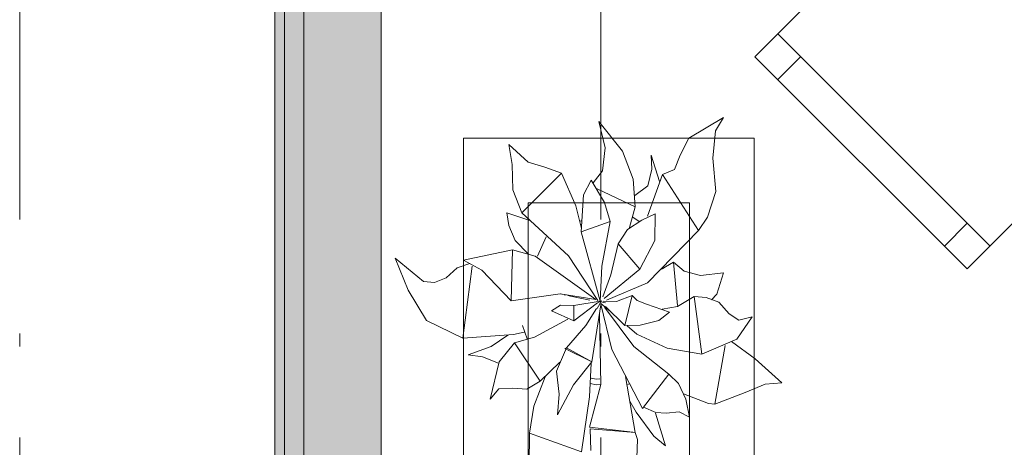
# Model space of a CAD drawing. Header units: millimetres. Extents: x 0 to 415, y 0 to 589.
# Tile 31 of 40: x 395.45 to 403.08, y 329.9 to 333.21. Entities that reach past the tile are written whole.
import ezdxf
from ezdxf.xclip import XClip

# ---------------------------------------------------------------- set-up
doc = ezdxf.new("R2010")
doc.units = ezdxf.units.MM
doc.header["$MEASUREMENT"] = 0
doc.header["$XCLIPFRAME"] = 0
doc.linetypes.add('Штриховая', pattern=[5.644444, 2.822222, -2.822222])
doc.linetypes.add('Штрихпунктирная', pattern=[6.702778, 3.527778, -1.763889, 0, -1.411111])
for name, color, linetype in [('Интерьер - Мебель', 7, 'Continuous'), ('Конструктив - Стены наружние фасад', 7, 'Continuous'), ('Элемент Модели - Зона', 7, 'Continuous'), ('Элемент Модели - Оси', 7, 'Continuous')]:
    doc.layers.add(name, color=color, linetype=linetype)

# ---------------------------------------------------------------- blocks, each defined once
blk = doc.blocks.new('Чертеж_2_2', base_point=(217.7037, 72.6044))
at = {"layer": 'Конструктив - Стены наружние фасад', "linetype": 'Continuous', "lineweight": 0, "true_color": 0x000000}
for points in [[(397.4287, 343.1044), (397.4287, 283.9169), (397.5037, 283.9169), (397.5037, 343.1044)], [(397.6537, 341.1044), (397.5037, 341.1044), (397.5037, 283.9169), (397.6537, 283.9169)], [(397.6537, 341.1044), (397.6537, 283.9169), (398.2537, 283.9169), (398.2537, 341.1044)]]:
    blk.add_hatch(color=18, dxfattribs=at).paths.add_polyline_path(points)
at = {"layer": 'Интерьер - Мебель', "color": 7, "linetype": 'Continuous', "lineweight": 15, "ltscale": 0.5}
for p, q in [((402.9681, 331.4543), (401.3241, 333.0983)), ((401.5008, 332.9216), (401.3241, 332.7448)), ((398.8905, 332.29), (398.8905, 324.79)), ((401.1405, 332.29), (398.8905, 332.29)), ((401.1405, 324.79), (401.1405, 332.29)), ((399.3905, 331.79), (399.3905, 325.29)), ((400.6405, 331.79), (399.3905, 331.79)), ((400.6405, 325.29), (400.6405, 331.79)), ((402.7913, 331.6311), (402.6145, 331.4543))]:
    blk.add_line(p, q, dxfattribs=at)
at = {"layer": 'Интерьер - Мебель', "color": 252, "linetype": 'Continuous', "lineweight": 5, "ltscale": 0.5}
for p, q in [((399.9383, 332.4205), (399.9883, 332.2152)), ((399.9383, 332.4205), (400.1203, 332.1911)), ((399.9383, 332.4205), (399.9883, 332.2152)), ((399.9383, 332.4205), (400.1203, 332.1911)), ((400.6362, 332.2901), (400.9038, 332.4497)), ((400.6362, 332.2901), (400.9038, 332.4497)), ((400.841, 332.3484), (400.9038, 332.4497)), ((400.841, 332.3484), (400.9038, 332.4497)), ((400.8204, 332.1352), (400.841, 332.3484)), ((400.8204, 332.1352), (400.841, 332.3484)), ((400.5681, 332.1576), (400.6362, 332.2901)), ((400.5681, 332.1576), (400.6362, 332.2901)), ((399.2404, 332.241), (399.2673, 332.0873)), ((399.2404, 332.241), (399.3904, 332.1047)), ((399.2404, 332.241), (399.2673, 332.0873)), ((399.2404, 332.241), (399.3904, 332.1047)), ((399.9659, 332.0383), (399.9883, 332.2152)), ((399.9659, 332.0383), (399.9883, 332.2152)), ((400.1203, 332.1911), (400.203, 331.9742)), ((400.1203, 332.1911), (400.203, 331.9742)), ((400.3443, 332.1597), (400.3496, 332.0507)), ((400.3443, 332.1597), (400.4092, 331.9554)), ((400.3443, 332.1597), (400.3496, 332.0507)), ((400.3443, 332.1597), (400.4092, 331.9554)), ((400.5252, 332.048), (400.5681, 332.1576)), ((400.5252, 332.048), (400.5681, 332.1576)), ((400.8204, 332.1352), (400.8454, 331.8777)), ((400.8204, 332.1352), (400.8454, 331.8777)), ((399.2673, 332.0873), (399.2734, 331.8901)), ((399.2673, 332.0873), (399.2734, 331.8901)), ((399.3904, 332.1047), (399.5196, 332.0649)), ((399.3904, 332.1047), (399.5196, 332.0649)), ((399.5196, 332.0649), (399.6503, 332.0183)), ((399.5196, 332.0649), (399.6503, 332.0183)), ((399.8953, 331.9458), (399.9659, 332.0383)), ((399.8953, 331.9458), (399.9659, 332.0383)), ((400.3168, 331.9221), (400.3496, 332.0507)), ((400.3168, 331.9221), (400.3496, 332.0507)), ((400.4307, 332.0103), (400.5252, 332.048)), ((400.4307, 332.0103), (400.5252, 332.048)), ((399.3417, 331.7128), (399.6503, 332.0183)), ((399.3417, 331.7128), (399.6503, 332.0183)), ((399.6503, 332.0183), (399.7589, 331.7654)), ((399.6503, 332.0183), (399.7589, 331.7654)), ((399.819, 331.8511), (399.8788, 331.9662)), ((399.819, 331.8511), (399.8788, 331.9662)), ((399.8788, 331.9662), (399.9824, 331.7928)), ((399.8788, 331.9662), (399.9824, 331.7928)), ((400.203, 331.9742), (400.2192, 331.7581)), ((400.203, 331.9742), (400.2192, 331.7581)), ((400.3145, 331.6857), (400.4307, 332.0103)), ((400.3145, 331.6857), (400.4307, 332.0103)), ((400.4307, 332.0103), (400.7109, 331.5763)), ((400.4307, 332.0103), (400.7109, 331.5763)), ((399.2734, 331.8901), (399.3417, 331.7128)), ((399.2734, 331.8901), (399.3417, 331.7128)), ((399.9253, 331.8979), (400.2192, 331.7581)), ((399.9253, 331.8979), (400.2192, 331.7581)), ((400.2176, 331.847), (400.3168, 331.9221)), ((400.2176, 331.847), (400.3168, 331.9221)), ((399.8019, 331.5653), (399.819, 331.8511)), ((399.8019, 331.5653), (399.819, 331.8511)), ((400.7793, 331.6794), (400.8454, 331.8777)), ((400.7793, 331.6794), (400.8454, 331.8777)), ((399.7589, 331.7654), (399.8034, 331.5913)), ((399.7589, 331.7654), (399.8034, 331.5913)), ((399.9824, 331.7928), (400.0263, 331.6446)), ((399.9824, 331.7928), (400.0263, 331.6446)), ((400.1752, 331.5994), (400.2192, 331.7581)), ((400.1752, 331.5994), (400.2192, 331.7581)), ((399.227, 331.7129), (399.2421, 331.6145)), ((399.227, 331.7129), (399.4044, 331.6533)), ((399.227, 331.7129), (399.2421, 331.6145)), ((399.227, 331.7129), (399.4044, 331.6533)), ((399.3417, 331.7128), (399.7031, 331.3787)), ((399.3417, 331.7128), (399.7031, 331.3787)), ((400.16, 331.5841), (400.2712, 331.6567)), ((400.16, 331.5841), (400.2712, 331.6567)), ((400.2017, 331.6786), (400.25, 331.6451)), ((400.2017, 331.6786), (400.25, 331.6451)), ((400.2712, 331.6567), (400.3755, 331.7049)), ((400.2712, 331.6567), (400.3755, 331.7049)), ((400.3718, 331.4971), (400.3755, 331.7049)), ((400.3718, 331.4971), (400.3755, 331.7049)), ((400.7109, 331.5763), (400.7793, 331.6794)), ((400.7109, 331.5763), (400.7793, 331.6794)), ((399.2421, 331.6145), (399.2913, 331.4975)), ((399.2421, 331.6145), (399.2913, 331.4975)), ((399.7879, 331.6458), (399.8068, 331.6519)), ((399.7879, 331.6458), (399.8068, 331.6519)), ((399.8019, 331.5653), (400.0263, 331.6446)), ((399.8019, 331.5653), (400.0263, 331.6446)), ((399.9616, 331.2992), (400.0263, 331.6446)), ((399.9616, 331.2992), (400.0263, 331.6446)), ((400.0874, 331.4724), (400.16, 331.5841)), ((400.0874, 331.4724), (400.16, 331.5841)), ((399.4623, 331.3765), (399.5314, 331.5271)), ((399.4623, 331.3765), (399.5314, 331.5271)), ((399.8019, 331.5653), (399.9474, 331.0291)), ((399.8019, 331.5653), (399.9474, 331.0291)), ((400.3154, 331.1692), (400.7109, 331.5763)), ((400.3154, 331.1692), (400.7109, 331.5763)), ((399.2913, 331.4975), (399.3945, 331.3925)), ((399.2913, 331.4975), (399.3945, 331.3925)), ((400.0302, 331.2327), (400.0874, 331.4724)), ((400.0302, 331.2327), (400.0874, 331.4724)), ((400.0874, 331.4724), (400.2563, 331.2757)), ((400.0874, 331.4724), (400.2563, 331.2757)), ((400.2563, 331.2757), (400.3718, 331.4971)), ((400.2563, 331.2757), (400.3718, 331.4971)), ((398.3608, 331.3615), (398.4623, 331.1136)), ((398.3608, 331.3615), (398.5806, 331.1811)), ((398.3608, 331.3615), (398.4623, 331.1136)), ((398.3608, 331.3615), (398.5806, 331.1811)), ((398.8891, 331.3464), (399.2708, 331.4245)), ((398.8891, 331.3464), (399.2708, 331.4245)), ((399.2589, 331.0297), (399.2707, 331.4245)), ((399.2589, 331.0297), (399.2707, 331.4245)), ((399.2708, 331.4245), (399.444, 331.3767)), ((399.2708, 331.4245), (399.444, 331.3767)), ((399.444, 331.3767), (399.9145, 331.0407)), ((399.444, 331.3767), (399.9145, 331.0407)), ((399.7031, 331.3787), (399.9315, 331.0321)), ((399.7031, 331.3787), (399.9315, 331.0321)), ((398.7559, 331.2078), (398.8416, 331.2869)), ((398.7559, 331.2078), (398.8416, 331.2869)), ((398.8416, 331.2869), (398.9402, 331.3185)), ((398.8416, 331.2869), (398.9402, 331.3185)), ((398.8864, 330.7406), (398.9569, 331.299)), ((398.8864, 330.7406), (398.9569, 331.299)), ((398.8891, 331.3464), (399.0329, 331.2671)), ((398.8891, 331.3464), (399.0329, 331.2671)), ((399.9474, 331.0291), (399.9616, 331.2992)), ((399.9474, 331.0291), (399.9616, 331.2992)), ((399.9785, 331.0474), (400.2563, 331.2757)), ((399.9785, 331.0474), (400.2563, 331.2757)), ((400.424, 331.2749), (400.5164, 331.3296)), ((400.424, 331.2749), (400.5164, 331.3296)), ((400.4316, 331.2907), (400.4353, 331.2786)), ((400.4316, 331.2907), (400.4353, 331.2786)), ((400.5164, 331.3296), (400.5479, 330.9954)), ((400.5164, 331.3296), (400.5978, 331.2597)), ((400.5164, 331.3296), (400.5479, 330.9954)), ((400.5164, 331.3296), (400.5978, 331.2597)), ((398.667, 331.1719), (398.7559, 331.2078)), ((398.667, 331.1719), (398.7559, 331.2078)), ((399.0329, 331.2671), (399.2589, 331.0297)), ((399.0329, 331.2671), (399.2589, 331.0297)), ((399.9695, 331.0615), (400.0302, 331.2327)), ((399.9695, 331.0615), (400.0302, 331.2327)), ((400.5978, 331.2597), (400.7255, 331.2269)), ((400.5978, 331.2597), (400.7255, 331.2269)), ((400.7255, 331.2269), (400.9024, 331.2467)), ((400.7255, 331.2269), (400.9024, 331.2467)), ((400.8529, 331.0833), (400.9024, 331.2467)), ((400.8529, 331.0833), (400.9024, 331.2467)), ((398.5806, 331.1811), (398.667, 331.1719)), ((398.5806, 331.1811), (398.667, 331.1719)), ((399.9988, 331.0357), (400.3154, 331.1692)), ((399.9988, 331.0357), (400.3154, 331.1692)), ((398.4623, 331.1136), (398.6033, 330.8785)), ((398.4623, 331.1136), (398.6033, 330.8785)), ((399.2589, 331.0297), (399.6393, 331.0852)), ((399.2589, 331.0297), (399.6393, 331.0852)), ((399.6393, 331.0852), (399.9145, 331.0407)), ((399.6393, 331.0852), (399.9145, 331.0407)), ((399.6412, 331.0841), (399.646, 331.083)), ((399.6412, 331.0841), (399.646, 331.083)), ((399.6702, 331.0777), (399.6799, 331.0756)), ((399.6702, 331.0777), (399.6799, 331.0756)), ((399.6992, 331.0714), (399.7185, 331.0672)), ((399.6992, 331.0714), (399.7185, 331.0672)), ((399.7185, 331.0672), (399.8681, 331.0346)), ((399.7185, 331.0672), (399.8681, 331.0346)), ((400.0746, 331.0256), (400.1974, 331.0724)), ((400.0746, 331.0256), (400.1974, 331.0724)), ((400.1387, 330.8396), (400.1974, 331.0724)), ((400.1387, 330.8396), (400.1974, 331.0724)), ((400.1974, 331.0724), (400.236, 331.0331)), ((400.1974, 331.0724), (400.236, 331.0331)), ((400.548, 330.9856), (400.6761, 331.0635)), ((400.548, 330.9856), (400.6761, 331.0635)), ((400.6761, 331.0635), (400.7356, 330.6178)), ((400.6761, 331.0635), (400.7682, 331.0562)), ((400.6761, 331.0635), (400.7356, 330.6178)), ((400.6761, 331.0635), (400.7682, 331.0562)), ((400.7682, 331.0562), (400.8663, 331.0212)), ((400.7682, 331.0562), (400.8663, 331.0212)), ((400.8099, 331.039), (400.8529, 331.0833)), ((400.8099, 331.039), (400.8529, 331.0833)), ((399.5712, 330.9527), (399.6402, 330.997)), ((399.5712, 330.9527), (399.6402, 330.997)), ((399.6402, 330.997), (399.7436, 330.9933)), ((399.6402, 330.997), (399.7436, 330.9933)), ((399.7436, 330.9933), (399.9474, 331.0291)), ((399.7436, 330.9933), (399.9474, 331.0291)), ((399.7436, 330.9933), (399.7447, 330.8756)), ((399.7436, 330.9933), (399.7447, 330.8756)), ((399.7447, 330.8756), (399.9277, 331.0142)), ((399.7447, 330.8756), (399.9277, 331.0142)), ((399.8371, 330.8388), (399.9202, 330.9702)), ((399.8371, 330.8388), (399.9202, 330.9702)), ((399.885, 330.5591), (399.9539, 331.0008)), ((399.885, 330.5591), (399.9539, 331.0008)), ((399.9264, 330.9709), (399.9586, 331.031)), ((399.9264, 330.9709), (399.9586, 331.031)), ((399.9301, 331.0155), (399.9586, 331.031)), ((399.9301, 331.0155), (399.9586, 331.031)), ((399.935, 331.0269), (399.9448, 331.0246)), ((399.935, 331.0269), (399.9448, 331.0246)), ((399.9425, 331.0254), (399.9474, 331.0291)), ((399.9425, 331.0254), (399.9474, 331.0291)), ((399.9534, 331.0049), (400.0399, 330.653)), ((399.9534, 331.0049), (400.0399, 330.653)), ((399.9546, 331.0222), (399.9888, 331.0139)), ((399.9546, 331.0222), (399.9888, 331.0139)), ((399.9546, 331.0102), (400.0278, 330.9476)), ((399.9546, 331.0102), (400.0278, 330.9476)), ((399.9709, 331.0285), (400.0746, 331.0256)), ((399.9709, 331.0285), (400.0746, 331.0256)), ((399.9823, 330.9824), (400.2096, 330.6779)), ((399.9823, 330.9824), (400.2096, 330.6779)), ((399.9897, 330.9873), (400.1387, 330.8396)), ((399.9897, 330.9873), (400.1387, 330.8396)), ((400.236, 331.0331), (400.3085, 331.0047)), ((400.236, 331.0331), (400.3085, 331.0047)), ((400.3085, 331.0047), (400.4847, 330.9431)), ((400.3085, 331.0047), (400.4847, 330.9431)), ((400.4288, 330.967), (400.548, 330.9856)), ((400.4288, 330.967), (400.548, 330.9856)), ((400.8663, 331.0212), (400.9465, 330.9289)), ((400.8663, 331.0212), (400.9465, 330.9289)), ((399.5712, 330.9527), (399.7447, 330.8756)), ((399.5712, 330.9527), (399.7447, 330.8756)), ((399.944, 330.9235), (399.9532, 330.3827)), ((399.944, 330.9235), (399.9532, 330.3827)), ((400.4041, 330.8789), (400.4847, 330.9431)), ((400.4041, 330.8789), (400.4847, 330.9431)), ((400.9465, 330.9289), (401.0234, 330.8798)), ((400.9465, 330.9289), (401.0234, 330.8798)), ((401.0064, 330.7341), (401.1265, 330.9055)), ((401.0064, 330.7341), (401.1265, 330.9055)), ((401.0234, 330.8798), (401.1265, 330.9055)), ((401.0234, 330.8798), (401.1265, 330.9055)), ((398.6033, 330.8785), (398.8864, 330.7406)), ((398.6033, 330.8785), (398.8864, 330.7406)), ((399.3465, 330.8403), (399.3821, 330.737)), ((399.3465, 330.8403), (399.3821, 330.737)), ((399.44, 330.7484), (399.6992, 330.8896)), ((399.44, 330.7484), (399.6992, 330.8896)), ((399.6872, 330.6653), (399.8371, 330.8388)), ((399.6872, 330.6653), (399.8371, 330.8388)), ((400.1387, 330.8396), (400.259, 330.8413)), ((400.1387, 330.8396), (400.259, 330.8413)), ((400.1582, 330.836), (400.2314, 330.7734)), ((400.1582, 330.836), (400.2314, 330.7734)), ((400.259, 330.8413), (400.4041, 330.8789)), ((400.259, 330.8413), (400.4041, 330.8789)), ((398.8864, 330.7406), (399.2783, 330.7703)), ((398.8864, 330.7406), (399.2783, 330.7703)), ((399.105, 330.6779), (399.2323, 330.7639)), ((399.105, 330.6779), (399.2323, 330.7639)), ((399.2783, 330.7703), (399.3608, 330.7873)), ((399.2783, 330.7703), (399.3608, 330.7873)), ((399.286, 330.7064), (399.44, 330.7484)), ((399.286, 330.7064), (399.44, 330.7484)), ((400.2314, 330.7734), (400.4661, 330.6642)), ((400.2314, 330.7734), (400.4661, 330.6642)), ((398.9258, 330.6131), (399.105, 330.6779)), ((398.9258, 330.6131), (399.105, 330.6779)), ((399.1671, 330.5576), (399.286, 330.7064)), ((399.1671, 330.5576), (399.286, 330.7064)), ((399.286, 330.7064), (399.4828, 330.408)), ((399.286, 330.7064), (399.4828, 330.408)), ((399.611, 330.486), (399.6872, 330.6653)), ((399.611, 330.486), (399.6872, 330.6653)), ((399.6759, 330.6617), (399.6872, 330.6653)), ((399.6759, 330.6617), (399.6872, 330.6653)), ((399.6872, 330.6653), (399.885, 330.5591)), ((399.6872, 330.6653), (399.885, 330.5591)), ((400.2096, 330.6779), (400.4793, 330.4619)), ((400.2096, 330.6779), (400.4793, 330.4619)), ((400.7356, 330.6178), (401.0064, 330.7341)), ((400.7356, 330.6178), (401.0064, 330.7341)), ((400.8369, 330.2298), (400.9153, 330.6858)), ((400.8369, 330.2298), (400.9153, 330.6858)), ((400.9645, 330.7163), (401.148, 330.5804)), ((400.9645, 330.7163), (401.148, 330.5804)), ((398.9258, 330.6131), (399.0378, 330.5973)), ((398.9258, 330.6131), (399.0378, 330.5973)), ((399.0378, 330.5973), (399.1616, 330.547)), ((399.0378, 330.5973), (399.1616, 330.547)), ((399.6759, 330.6617), (399.885, 330.5591)), ((399.6759, 330.6617), (399.885, 330.5591)), ((400.0399, 330.653), (400.2765, 330.1977)), ((400.0399, 330.653), (400.2765, 330.1977)), ((400.4661, 330.6642), (400.7356, 330.6178)), ((400.4661, 330.6642), (400.7356, 330.6178)), ((399.0962, 330.2693), (399.1671, 330.5576)), ((399.0962, 330.2693), (399.1671, 330.5576)), ((399.4828, 330.408), (399.6364, 330.5547)), ((399.4828, 330.408), (399.6364, 330.5547)), ((399.7423, 330.3805), (399.885, 330.5591)), ((399.7423, 330.3805), (399.885, 330.5591)), ((399.8649, 330.2871), (399.8788, 330.5468)), ((399.8649, 330.2871), (399.8788, 330.5468)), ((401.148, 330.5804), (401.3565, 330.3964)), ((401.148, 330.5804), (401.3565, 330.3964)), ((399.4337, 330.2152), (399.5216, 330.4429)), ((399.4337, 330.2152), (399.5216, 330.4429)), ((399.611, 330.486), (399.6311, 330.308)), ((399.611, 330.486), (399.6311, 330.308)), ((400.1444, 330.4454), (400.2202, 330.0099)), ((400.1444, 330.4454), (400.2202, 330.0099)), ((400.2765, 330.1977), (400.4793, 330.4619)), ((400.2765, 330.1977), (400.4793, 330.4619)), ((400.4793, 330.4619), (400.555, 330.3903)), ((400.4793, 330.4619), (400.555, 330.3903)), ((399.3815, 330.346), (399.4828, 330.408)), ((399.3815, 330.346), (399.4828, 330.408)), ((399.617, 330.1486), (399.7423, 330.3805)), ((399.617, 330.1486), (399.7423, 330.3805)), ((399.8672, 330.0517), (399.9532, 330.3827)), ((399.8672, 330.0517), (399.9532, 330.3827)), ((399.8732, 330.3894), (399.9168, 330.3806)), ((399.8732, 330.3894), (399.9168, 330.3806)), ((399.8787, 330.4321), (399.9188, 330.4241)), ((399.8787, 330.4321), (399.9188, 330.4241)), ((399.9168, 330.3806), (399.9506, 330.3826)), ((399.9168, 330.3806), (399.9506, 330.3826)), ((399.9188, 330.4241), (399.9471, 330.4257)), ((399.9188, 330.4241), (399.9471, 330.4257)), ((400.1631, 330.3817), (400.1729, 330.3881)), ((400.1631, 330.3817), (400.1729, 330.3881)), ((400.555, 330.3903), (400.6114, 330.2682)), ((400.555, 330.3903), (400.6114, 330.2682)), ((401.0712, 330.3197), (401.2263, 330.3842)), ((401.0712, 330.3197), (401.2263, 330.3842)), ((401.2263, 330.3842), (401.3565, 330.3964)), ((401.2263, 330.3842), (401.3565, 330.3964)), ((399.0962, 330.2693), (399.1634, 330.3499)), ((399.0962, 330.2693), (399.1634, 330.3499)), ((399.1634, 330.3499), (399.2709, 330.3548)), ((399.1634, 330.3499), (399.2709, 330.3548)), ((399.2709, 330.3548), (399.3815, 330.346)), ((399.2709, 330.3548), (399.3815, 330.346)), ((399.617, 330.1486), (399.6311, 330.308)), ((399.617, 330.1486), (399.6311, 330.308)), ((399.8052, 329.8622), (399.8649, 330.2871)), ((399.8052, 329.8622), (399.8649, 330.2871)), ((400.593, 330.3094), (400.7873, 330.236)), ((400.593, 330.3094), (400.7873, 330.236)), ((400.8369, 330.2298), (401.0712, 330.3197)), ((400.8369, 330.2298), (401.0712, 330.3197)), ((399.4003, 330.0053), (399.4337, 330.2152)), ((399.4003, 330.0053), (399.4337, 330.2152)), ((400.1793, 330.2541), (400.2286, 330.1676)), ((400.1793, 330.2541), (400.2286, 330.1676)), ((400.6114, 330.2682), (400.641, 330.1301)), ((400.6114, 330.2682), (400.641, 330.1301)), ((400.7873, 330.236), (400.8369, 330.2298)), ((400.7873, 330.236), (400.8369, 330.2298)), ((400.2286, 330.1676), (400.3649, 329.9826)), ((400.2286, 330.1676), (400.3649, 329.9826)), ((400.2832, 330.2065), (400.3801, 330.1645)), ((400.2832, 330.2065), (400.3801, 330.1645)), ((400.3774, 330.1616), (400.4534, 329.9076)), ((400.3774, 330.1616), (400.4534, 329.9076)), ((400.3801, 330.1645), (400.4595, 330.1604)), ((400.3801, 330.1645), (400.4595, 330.1604)), ((400.4595, 330.1604), (400.5599, 330.1705)), ((400.4595, 330.1604), (400.5599, 330.1705)), ((400.5599, 330.1705), (400.641, 330.1301)), ((400.5599, 330.1705), (400.641, 330.1301)), ((399.3983, 329.7612), (399.4003, 330.0053)), ((399.3983, 329.7612), (399.4003, 330.0053)), ((399.4003, 330.0053), (399.8052, 329.8622)), ((399.4003, 330.0053), (399.8052, 329.8622)), ((399.8672, 330.0517), (400.2011, 330.0122)), ((399.8672, 330.0517), (400.2011, 330.0122)), ((399.8701, 330.0379), (399.876, 329.8701)), ((399.8701, 330.0379), (400.2202, 330.0099)), ((399.8701, 330.0379), (399.876, 329.8701)), ((399.8701, 330.0379), (400.2202, 330.0099)), ((400.2202, 330.0099), (400.2377, 329.9565)), ((400.2202, 330.0099), (400.2377, 329.9565)), ((400.3649, 329.9826), (400.4534, 329.9076)), ((400.3649, 329.9826), (400.4534, 329.9076)), ((400.2319, 329.8145), (400.2377, 329.9565)), ((400.2319, 329.8145), (400.2377, 329.9565))]:
    blk.add_line(p, q, dxfattribs=at)
at = {"layer": 'Интерьер - Мебель', "color": 7, "linetype": 'Continuous', "lineweight": 15, "ltscale": 0.5, "flags": 128}
blk.add_lwpolyline([(404.453, 332.9392), (402.809, 334.5833), (401.1473, 332.9216), (402.7913, 331.2775)], close=True, dxfattribs=at)
at = {"layer": 'Конструктив - Стены наружние фасад', "color": 251, "linetype": 'Continuous', "lineweight": 20, "ltscale": 0.5, "true_color": 0x575757}
for p, q in [((397.5037, 283.9169), (397.5037, 341.1044)), ((397.6537, 283.9169), (397.6537, 341.1044))]:
    blk.add_line(p, q, dxfattribs=at)
at = {"layer": 'Конструктив - Стены наружние фасад', "color": 251, "linetype": 'Continuous', "lineweight": 20, "ltscale": 0.5, "true_color": 0x575757, "flags": 128}
for points in [[(397.4287, 343.1044), (397.4287, 283.9169)], [(398.2537, 284.5294), (398.2537, 341.1044)]]:
    blk.add_lwpolyline(points, dxfattribs=at)
at = {"layer": 'Элемент Модели - Зона', "color": 7, "linetype": 'Штриховая', "lineweight": 15, "ltscale": 0.5, "flags": 128}
blk.add_lwpolyline([(407.6441, 341.1044), (398.2537, 341.1044), (398.2537, 340.8544), (398.2537, 298.3914), (398.2537, 297.3914), (398.4537, 297.3914), (398.4537, 299.1044), (401.4537, 299.1044), (401.4537, 297.6044), (407.6441, 297.6044)], dxfattribs=at)
at = {"layer": 'Элемент Модели - Оси', "color": 7, "linetype": 'Штрихпунктирная', "lineweight": 15, "ltscale": 0.5}
for p, q in [((395.4537, 533.6044), (395.4537, 138.0791)), ((399.9537, 533.6044), (399.9537, 138.0791))]:
    blk.add_line(p, q, dxfattribs=at)

msp = doc.modelspace()

# ---------------------------------------------------------------- block references
at = {"color": 161, "linetype": 'Continuous', "lineweight": 40, "true_color": 0x83aefe}
ref = msp.add_blockref('Чертеж_2_2', (217.7037, 72.6044), dxfattribs=at)
XClip(ref).set_block_clipping_path([(24.004460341, 138.0790885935), (407.6441154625, 585.1734188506)])

doc.saveas('drawing.dxf')
